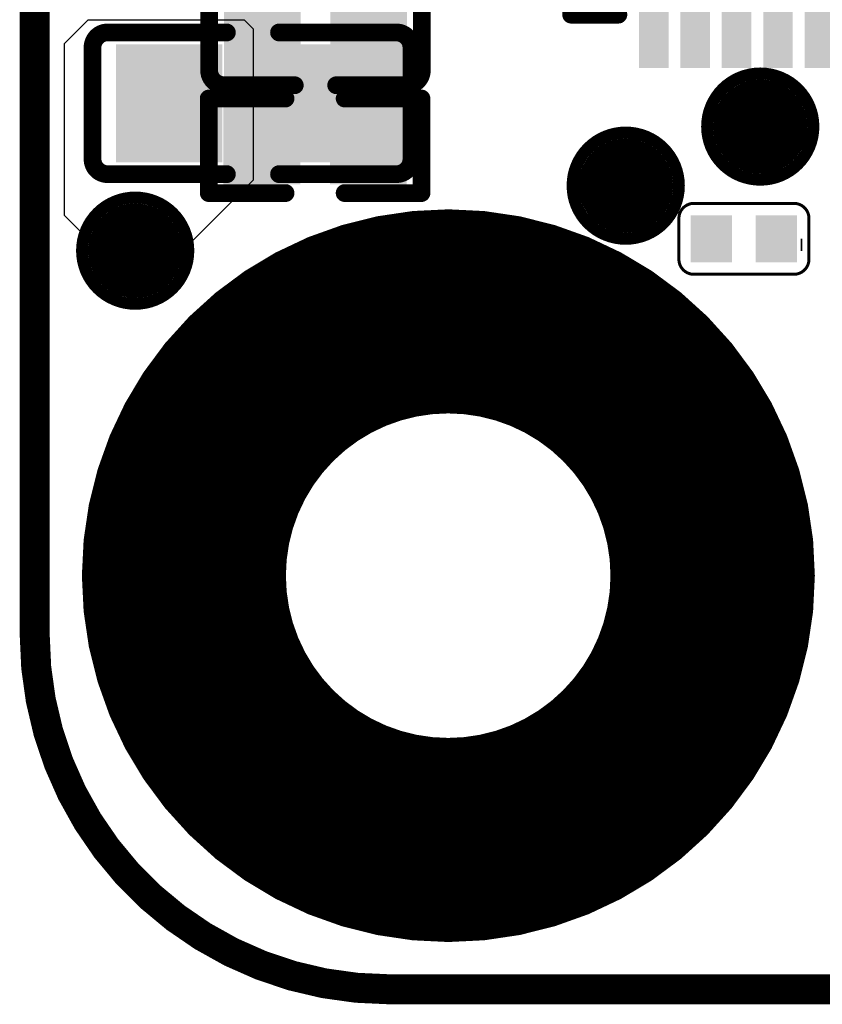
# Model space of a CAD drawing. Header units: millimetres. Extents: x -47 to 199, y -56 to 203.
# Tile 91 of 157: x 53.78 to 60.57, y 162.87 to 171.21. Entities that reach past the tile are written whole.
import ezdxf

# ---------------------------------------------------------------- set-up
doc = ezdxf.new("R2010")
doc.units = ezdxf.units.MM
doc.header["$LTSCALE"] = 1.21
doc.header["$MEASUREMENT"] = 0
doc.layers.get('0').update_dxf_attribs({"linetype": 'CONTINUOUS'})
for name, color, linetype in [('BottomLayer', 5, 'CONTINUOUS'), ('BottomOverlay', 54, 'CONTINUOUS'), ('BottomPaste', 16, 'CONTINUOUS'), ('BottomSolder', 6, 'CONTINUOUS'), ('KeepOutLayer', 6, 'CONTINUOUS'), ('MultiLayer', 9, 'CONTINUOUS'), ('TopLayer', 1, 'CONTINUOUS'), ('TopOverlay', 2, 'CONTINUOUS'), ('TopPaste', 8, 'CONTINUOUS'), ('TopSolder', 216, 'CONTINUOUS')]:
    doc.layers.add(name, color=color, linetype=linetype)

# ---------------------------------------------------------------- blocks, each defined once
blk = doc.blocks.new('R0402_B_43')
at = {"layer": 'BottomLayer'}
for points in [[(-0.02855, -0.01083), (-0.00689, -0.01083), (-0.02855, 0.01083), (-0.00689, 0.01083)], [(0.00689, -0.01083), (0.02855, -0.01083), (0.00689, 0.01083), (0.02855, 0.01083)]]:
    blk.add_solid(points, dxfattribs=at)
at = {"layer": 'BottomOverlay', "const_width": 0.00591}
for points in [[(-0.03543, -0.01575), (-0.03543, 0.01575)], [(-0.00984, 0.01575), (-0.03543, 0.01575)], [(0.03543, 0.01575), (0.00984, 0.01575)], [(0.03543, 0.01575), (0.03543, -0.01575)], [(-0.00984, -0.01575), (-0.03543, -0.01575)], [(0.03543, -0.01575), (0.00984, -0.01575)]]:
    blk.add_lwpolyline(points, dxfattribs=at)
at = {"layer": 'BottomOverlay', "const_width": 0.00296}
for points in [[(-0.03691, 0.01575, 1), (-0.03395, 0.01575, 1)], [(-0.03691, 0.01575, 1), (-0.03395, 0.01575, 1)], [(-0.01132, 0.01575, 1), (-0.00836, 0.01575, 1)], [(0.00836, 0.01575, 1), (0.01132, 0.01575, 1)], [(0.03395, 0.01575, 1), (0.03691, 0.01575, 1)], [(0.03395, 0.01575, 1), (0.03691, 0.01575, 1)], [(-0.03691, -0.01575, 1), (-0.03395, -0.01575, 1)], [(-0.03691, -0.01575, 1), (-0.03395, -0.01575, 1)], [(-0.01132, -0.01575, 1), (-0.00836, -0.01575, 1)], [(0.00836, -0.01575, 1), (0.01132, -0.01575, 1)], [(0.03395, -0.01575, 1), (0.03691, -0.01575, 1)], [(0.03395, -0.01575, 1), (0.03691, -0.01575, 1)]]:
    blk.add_lwpolyline(points, format="xyb", close=True, dxfattribs=at)
at = {"layer": 'BottomPaste'}
for points in [[(-0.02855, -0.01083), (-0.00689, -0.01083), (-0.02855, 0.01083), (-0.00689, 0.01083)], [(0.00689, -0.01083), (0.02855, -0.01083), (0.00689, 0.01083), (0.02855, 0.01083)]]:
    blk.add_solid(points, dxfattribs=at)
at = {"layer": 'BottomSolder'}
for points in [[(-0.03052, -0.0128), (-0.00493, -0.0128), (-0.03052, 0.0128), (-0.00493, 0.0128)], [(0.00493, -0.0128), (0.03052, -0.0128), (0.00493, 0.0128), (0.03052, 0.0128)]]:
    blk.add_solid(points, dxfattribs=at)
blk = doc.blocks.new('C0402_B_46')
at = {"layer": 'BottomLayer'}
for points in [[(-0.02855, -0.01083), (-0.00689, -0.01083), (-0.02855, 0.01083), (-0.00689, 0.01083)], [(0.00689, -0.01083), (0.02855, -0.01083), (0.00689, 0.01083), (0.02855, 0.01083)]]:
    blk.add_solid(points, dxfattribs=at)
at = {"layer": 'BottomOverlay', "const_width": 0.00591}
for points in [[(-0.03543, 0.01076, -0.414214), (-0.03043, 0.01576)], [(0.03043, 0.01576, -0.414214), (0.03543, 0.01076)], [(-0.03043, -0.01575, -0.414214), (-0.03543, -0.01075)], [(0.03543, -0.01075, -0.414214), (0.03043, -0.01575)]]:
    blk.add_lwpolyline(points, format="xyb", dxfattribs=at)
for points in [[(-0.0069, 0.01576), (-0.03043, 0.01576)], [(0.03043, 0.01576), (0.0069, 0.01576)], [(-0.03543, 0.01076), (-0.03543, -0.01075)], [(0.03543, 0.01076), (0.03543, -0.01075)], [(-0.0069, -0.01575), (-0.03043, -0.01575)], [(0.03043, -0.01575), (0.0069, -0.01575)]]:
    blk.add_lwpolyline(points, dxfattribs=at)
at = {"layer": 'BottomOverlay', "const_width": 0.00296}
for points in [[(-0.03191, 0.01576, 1), (-0.02895, 0.01576, 1)], [(-0.03191, 0.01576, 1), (-0.02895, 0.01576, 1)], [(-0.00838, 0.01576, 1), (-0.00542, 0.01576, 1)], [(0.00542, 0.01576, 1), (0.00838, 0.01576, 1)], [(0.02895, 0.01576, 1), (0.03191, 0.01576, 1)], [(0.02895, 0.01576, 1), (0.03191, 0.01576, 1)], [(-0.03691, 0.01076, 1), (-0.03395, 0.01076, 1)], [(-0.03691, 0.01076, 1), (-0.03395, 0.01076, 1)], [(0.03395, 0.01076, 1), (0.03691, 0.01076, 1)], [(0.03395, 0.01076, 1), (0.03691, 0.01076, 1)], [(-0.03691, -0.01075, 1), (-0.03395, -0.01075, 1)], [(-0.03691, -0.01075, 1), (-0.03395, -0.01075, 1)], [(0.03395, -0.01075, 1), (0.03691, -0.01075, 1)], [(0.03395, -0.01075, 1), (0.03691, -0.01075, 1)], [(-0.03191, -0.01575, 1), (-0.02895, -0.01575, 1)], [(-0.03191, -0.01575, 1), (-0.02895, -0.01575, 1)], [(-0.00838, -0.01575, 1), (-0.00542, -0.01575, 1)], [(0.00542, -0.01575, 1), (0.00838, -0.01575, 1)], [(0.02895, -0.01575, 1), (0.03191, -0.01575, 1)], [(0.02895, -0.01575, 1), (0.03191, -0.01575, 1)]]:
    blk.add_lwpolyline(points, format="xyb", close=True, dxfattribs=at)
at = {"layer": 'BottomPaste'}
for points in [[(-0.02855, -0.01083), (-0.00689, -0.01083), (-0.02855, 0.01083), (-0.00689, 0.01083)], [(0.00689, -0.01083), (0.02855, -0.01083), (0.00689, 0.01083), (0.02855, 0.01083)]]:
    blk.add_solid(points, dxfattribs=at)
at = {"layer": 'BottomSolder'}
for points in [[(-0.03052, -0.0128), (-0.00493, -0.0128), (-0.03052, 0.0128), (-0.00493, 0.0128)], [(0.00493, -0.0128), (0.03052, -0.0128), (0.00493, 0.0128), (0.03052, 0.0128)]]:
    blk.add_solid(points, dxfattribs=at)
blk = doc.blocks.new('TEST_61')
at = {"layer": 'TopLayer', "const_width": 0.01378}
blk.add_lwpolyline([(-0.00689, 0, 1), (0.00689, 0, 1)], format="xyb", close=True, dxfattribs=at)
at = {"layer": 'TopOverlay'}
for points, const_width in [([(0.01772, 0, 1), (-0.01772, 0, 1)], 0.00394), ([(-0.0187, 0, 1), (-0.01673, 0, 1)], 0.00197), ([(0.01673, 0, 1), (0.0187, 0, 1)], 0.00197)]:
    blk.add_lwpolyline(points, format="xyb", close=True, dxfattribs=dict(at, const_width=const_width))
at = {"layer": 'TopPaste', "const_width": 0.01378}
blk.add_lwpolyline([(-0.00689, 0, 1), (0.00689, 0, 1)], format="xyb", close=True, dxfattribs=at)
at = {"layer": 'TopSolder', "const_width": 0.01575}
blk.add_lwpolyline([(-0.00787, 0, 1), (0.00787, 0, 1)], format="xyb", close=True, dxfattribs=at)
blk = doc.blocks.new('TEST_65')
at = {"layer": 'TopLayer', "const_width": 0.01378}
blk.add_lwpolyline([(-0.00689, 0, 1), (0.00689, 0, 1)], format="xyb", close=True, dxfattribs=at)
at = {"layer": 'TopOverlay'}
for points, const_width in [([(0.01772, 0, 1), (-0.01772, 0, 1)], 0.00394), ([(-0.0187, 0, 1), (-0.01673, 0, 1)], 0.00197), ([(0.01673, 0, 1), (0.0187, 0, 1)], 0.00197)]:
    blk.add_lwpolyline(points, format="xyb", close=True, dxfattribs=dict(at, const_width=const_width))
at = {"layer": 'TopPaste', "const_width": 0.01378}
blk.add_lwpolyline([(-0.00689, 0, 1), (0.00689, 0, 1)], format="xyb", close=True, dxfattribs=at)
at = {"layer": 'TopSolder', "const_width": 0.01575}
blk.add_lwpolyline([(-0.00787, 0, 1), (0.00787, 0, 1)], format="xyb", close=True, dxfattribs=at)
blk = doc.blocks.new('TEST_B_66')
at = {"layer": 'BottomLayer', "const_width": 0.01378}
blk.add_lwpolyline([(-0.00689, 0, 1), (0.00689, 0, 1)], format="xyb", close=True, dxfattribs=at)
at = {"layer": 'BottomOverlay'}
for points, const_width in [([(0.01772, 0, 1), (-0.01772, 0, 1)], 0.00394), ([(-0.0187, 0, 1), (-0.01673, 0, 1)], 0.00197), ([(0.01673, 0, 1), (0.0187, 0, 1)], 0.00197)]:
    blk.add_lwpolyline(points, format="xyb", close=True, dxfattribs=dict(at, const_width=const_width))
at = {"layer": 'BottomPaste', "const_width": 0.01378}
blk.add_lwpolyline([(-0.00689, 0, 1), (0.00689, 0, 1)], format="xyb", close=True, dxfattribs=at)
at = {"layer": 'BottomSolder', "const_width": 0.01575}
blk.add_lwpolyline([(-0.00787, 0, 1), (0.00787, 0, 1)], format="xyb", close=True, dxfattribs=at)
blk = doc.blocks.new('QFN68_7R00X7R00X0R80_T_90')
at = {"layer": 'TopLayer'}
for points in [[(-0.10728, 0.12205), (-0.10728, 0.15354), (-0.11319, 0.12205), (-0.11319, 0.15354)], [(-0.0935, 0.12205), (-0.0935, 0.15354), (-0.09941, 0.12205), (-0.09941, 0.15354)], [(-0.07972, 0.12205), (-0.07972, 0.15354), (-0.08563, 0.12205), (-0.08563, 0.15354)], [(-0.06594, 0.12205), (-0.06594, 0.15354), (-0.07185, 0.12205), (-0.07185, 0.15354)], [(-0.05217, 0.12205), (-0.05217, 0.15354), (-0.05807, 0.12205), (-0.05807, 0.15354)], [(-0.03839, 0.12205), (-0.03839, 0.15354), (-0.04429, 0.12205), (-0.04429, 0.15354)], [(-0.02461, 0.12205), (-0.02461, 0.15354), (-0.03051, 0.12205), (-0.03051, 0.15354)], [(-0.01083, 0.12205), (-0.01083, 0.15354), (-0.01673, 0.12205), (-0.01673, 0.15354)], [(0.00295, 0.12205), (0.00295, 0.15354), (-0.00295, 0.12205), (-0.00295, 0.15354)], [(0.01673, 0.12205), (0.01673, 0.15354), (0.01083, 0.12205), (0.01083, 0.15354)], [(0.03051, 0.12205), (0.03051, 0.15354), (0.02461, 0.12205), (0.02461, 0.15354)], [(0.04429, 0.12205), (0.04429, 0.15354), (0.03839, 0.12205), (0.03839, 0.15354)], [(0.05807, 0.12205), (0.05807, 0.15354), (0.05217, 0.12205), (0.05217, 0.15354)], [(0.07185, 0.12205), (0.07185, 0.15354), (0.06594, 0.12205), (0.06594, 0.15354)], [(0.08563, 0.12205), (0.08563, 0.15354), (0.07972, 0.12205), (0.07972, 0.15354)], [(0.09941, 0.12205), (0.09941, 0.15354), (0.0935, 0.12205), (0.0935, 0.15354)], [(0.11319, 0.12205), (0.11319, 0.15354), (0.10728, 0.12205), (0.10728, 0.15354)], [(-0.15354, 0.10728), (-0.12205, 0.10728), (-0.15354, 0.11319), (-0.12205, 0.11319)], [(0.12205, 0.10728), (0.15354, 0.10728), (0.12205, 0.11319), (0.15354, 0.11319)], [(-0.10236, -0.10236), (0.10236, -0.10236), (-0.10236, 0.10236), (0.10236, 0.10236)], [(-0.15354, 0.0935), (-0.12205, 0.0935), (-0.15354, 0.09941), (-0.12205, 0.09941)], [(0.12205, 0.0935), (0.15354, 0.0935), (0.12205, 0.09941), (0.15354, 0.09941)], [(-0.15354, 0.07972), (-0.12205, 0.07972), (-0.15354, 0.08563), (-0.12205, 0.08563)], [(0.12205, 0.07972), (0.15354, 0.07972), (0.12205, 0.08563), (0.15354, 0.08563)], [(-0.15354, 0.06594), (-0.12205, 0.06594), (-0.15354, 0.07185), (-0.12205, 0.07185)], [(0.12205, 0.06594), (0.15354, 0.06594), (0.12205, 0.07185), (0.15354, 0.07185)], [(-0.15354, 0.05217), (-0.12205, 0.05217), (-0.15354, 0.05807), (-0.12205, 0.05807)], [(0.12205, 0.05217), (0.15354, 0.05217), (0.12205, 0.05807), (0.15354, 0.05807)], [(-0.15354, 0.03839), (-0.12205, 0.03839), (-0.15354, 0.04429), (-0.12205, 0.04429)], [(0.12205, 0.03839), (0.15354, 0.03839), (0.12205, 0.04429), (0.15354, 0.04429)], [(-0.15354, 0.02461), (-0.12205, 0.02461), (-0.15354, 0.03051), (-0.12205, 0.03051)], [(0.12205, 0.02461), (0.15354, 0.02461), (0.12205, 0.03051), (0.15354, 0.03051)], [(-0.15354, 0.01083), (-0.12205, 0.01083), (-0.15354, 0.01673), (-0.12205, 0.01673)], [(0.12205, 0.01083), (0.15354, 0.01083), (0.12205, 0.01673), (0.15354, 0.01673)], [(-0.15354, -0.00295), (-0.12205, -0.00295), (-0.15354, 0.00295), (-0.12205, 0.00295)], [(0.12205, -0.00295), (0.15354, -0.00295), (0.12205, 0.00295), (0.15354, 0.00295)], [(-0.15354, -0.01673), (-0.12205, -0.01673), (-0.15354, -0.01083), (-0.12205, -0.01083)], [(0.12205, -0.01673), (0.15354, -0.01673), (0.12205, -0.01083), (0.15354, -0.01083)], [(-0.15354, -0.03051), (-0.12205, -0.03051), (-0.15354, -0.02461), (-0.12205, -0.02461)], [(0.12205, -0.03051), (0.15354, -0.03051), (0.12205, -0.02461), (0.15354, -0.02461)], [(-0.15354, -0.04429), (-0.12205, -0.04429), (-0.15354, -0.03839), (-0.12205, -0.03839)], [(0.12205, -0.04429), (0.15354, -0.04429), (0.12205, -0.03839), (0.15354, -0.03839)], [(-0.15354, -0.05807), (-0.12205, -0.05807), (-0.15354, -0.05217), (-0.12205, -0.05217)], [(0.12205, -0.05807), (0.15354, -0.05807), (0.12205, -0.05217), (0.15354, -0.05217)], [(-0.15354, -0.07185), (-0.12205, -0.07185), (-0.15354, -0.06594), (-0.12205, -0.06594)], [(0.12205, -0.07185), (0.15354, -0.07185), (0.12205, -0.06594), (0.15354, -0.06594)], [(-0.15354, -0.08563), (-0.12205, -0.08563), (-0.15354, -0.07972), (-0.12205, -0.07972)], [(0.12205, -0.08563), (0.15354, -0.08563), (0.12205, -0.07972), (0.15354, -0.07972)], [(-0.15354, -0.09941), (-0.12205, -0.09941), (-0.15354, -0.0935), (-0.12205, -0.0935)], [(0.12205, -0.09941), (0.15354, -0.09941), (0.12205, -0.0935), (0.15354, -0.0935)], [(-0.15354, -0.11319), (-0.12205, -0.11319), (-0.15354, -0.10728), (-0.12205, -0.10728)], [(0.12205, -0.11319), (0.15354, -0.11319), (0.12205, -0.10728), (0.15354, -0.10728)], [(-0.10728, -0.15354), (-0.10728, -0.12205), (-0.11319, -0.15354), (-0.11319, -0.12205)], [(-0.0935, -0.15354), (-0.0935, -0.12205), (-0.09941, -0.15354), (-0.09941, -0.12205)], [(-0.07972, -0.15354), (-0.07972, -0.12205), (-0.08563, -0.15354), (-0.08563, -0.12205)], [(-0.06594, -0.15354), (-0.06594, -0.12205), (-0.07185, -0.15354), (-0.07185, -0.12205)], [(-0.05217, -0.15354), (-0.05217, -0.12205), (-0.05807, -0.15354), (-0.05807, -0.12205)], [(-0.03839, -0.15354), (-0.03839, -0.12205), (-0.04429, -0.15354), (-0.04429, -0.12205)], [(-0.02461, -0.15354), (-0.02461, -0.12205), (-0.03051, -0.15354), (-0.03051, -0.12205)], [(-0.01083, -0.15354), (-0.01083, -0.12205), (-0.01673, -0.15354), (-0.01673, -0.12205)], [(0.00295, -0.15354), (0.00295, -0.12205), (-0.00295, -0.15354), (-0.00295, -0.12205)], [(0.01673, -0.15354), (0.01673, -0.12205), (0.01083, -0.15354), (0.01083, -0.12205)], [(0.03051, -0.15354), (0.03051, -0.12205), (0.02461, -0.15354), (0.02461, -0.12205)], [(0.04429, -0.15354), (0.04429, -0.12205), (0.03839, -0.15354), (0.03839, -0.12205)], [(0.05807, -0.15354), (0.05807, -0.12205), (0.05217, -0.15354), (0.05217, -0.12205)], [(0.07185, -0.15354), (0.07185, -0.12205), (0.06594, -0.15354), (0.06594, -0.12205)], [(0.08563, -0.15354), (0.08563, -0.12205), (0.07972, -0.15354), (0.07972, -0.12205)], [(0.09941, -0.15354), (0.09941, -0.12205), (0.0935, -0.15354), (0.0935, -0.12205)], [(0.11319, -0.15354), (0.11319, -0.12205), (0.10728, -0.15354), (0.10728, -0.12205)]]:
    blk.add_solid(points, dxfattribs=at)
at = {"layer": 'TopOverlay'}
for points, const_width in [([(-0.13583, 0.1437, 1), (-0.14764, 0.1437, 1)], 0.00591), ([(-0.14911, 0.1437, 1), (-0.14616, 0.1437, 1)], 0.00295), ([(-0.1373, 0.1437, 1), (-0.13435, 0.1437, 1)], 0.00295), ([(-0.12431, 0.1378, 1), (-0.12136, 0.1378, 1)], 0.00295), ([(0.12057, 0.1378, 1), (0.12352, 0.1378, 1)], 0.00295), ([(0.13632, 0.1378, 1), (0.13927, 0.1378, 1)], 0.00295), ([(0.13632, 0.1378, 1), (0.13927, 0.1378, 1)], 0.00295), ([(-0.17943, 0.12638, 1), (-0.17648, 0.12638, 1)], 0.00295), ([(-0.17943, 0.12638, 1), (-0.17648, 0.12638, 1)], 0.00295), ([(-0.13927, 0.12283, 1), (-0.13632, 0.12283, 1)], 0.00295), ([(0.13632, 0.12205, 1), (0.13927, 0.12205, 1)], 0.00295), ([(-0.17785, 0.12165, 1), (-0.1749, 0.12165, 1)], 0.00295), ([(-0.17785, 0.12165, 1), (-0.1749, 0.12165, 1)], 0.00295), ([(-0.17628, 0.12165, 1), (-0.17333, 0.12165, 1)], 0.00295), ([(-0.17628, 0.12165, 1), (-0.17333, 0.12165, 1)], 0.00295), ([(-0.1747, 0.1189, 1), (-0.17175, 0.1189, 1)], 0.00295), ([(-0.1747, 0.1189, 1), (-0.17175, 0.1189, 1)], 0.00295), ([(-0.17313, 0.1189, 1), (-0.17018, 0.1189, 1)], 0.00295), ([(-0.17313, 0.1189, 1), (-0.17018, 0.1189, 1)], 0.00295), ([(-0.16919, 0.11614, 1), (-0.16624, 0.11614, 1)], 0.00295), ([(-0.16919, 0.11614, 1), (-0.16624, 0.11614, 1)], 0.00295), ([(-0.17943, 0.11496, 1), (-0.17648, 0.11496, 1)], 0.00295), ([(-0.17943, 0.11496, 1), (-0.17648, 0.11496, 1)], 0.00295), ([(-0.17313, 0.11496, 1), (-0.17018, 0.11496, 1)], 0.00295), ([(-0.17313, 0.11496, 1), (-0.17018, 0.11496, 1)], 0.00295), ([(-0.17943, 0.11063, 1), (-0.17648, 0.11063, 1)], 0.00295), ([(-0.17943, 0.11063, 1), (-0.17648, 0.11063, 1)], 0.00295), ([(-0.17785, 0.11063, 1), (-0.1749, 0.11063, 1)], 0.00295), ([(-0.17785, 0.11063, 1), (-0.1749, 0.11063, 1)], 0.00295), ([(-0.17628, 0.11181, 1), (-0.17333, 0.11181, 1)], 0.00295), ([(-0.17628, 0.11181, 1), (-0.17333, 0.11181, 1)], 0.00295), ([(-0.1747, 0.11181, 1), (-0.17175, 0.11181, 1)], 0.00295), ([(-0.1747, 0.11181, 1), (-0.17175, 0.11181, 1)], 0.00295), ([(-0.17943, 0.10591, 1), (-0.17648, 0.10591, 1)], 0.00295), ([(-0.17943, 0.10591, 1), (-0.17648, 0.10591, 1)], 0.00295), ([(-0.13927, -0.12205, 1), (-0.13632, -0.12205, 1)], 0.00295), ([(0.13632, -0.12205, 1), (0.13927, -0.12205, 1)], 0.00295), ([(-0.13927, -0.1378, 1), (-0.13632, -0.1378, 1)], 0.00295), ([(-0.13927, -0.1378, 1), (-0.13632, -0.1378, 1)], 0.00295), ([(-0.12352, -0.1378, 1), (-0.12057, -0.1378, 1)], 0.00295), ([(0.12057, -0.1378, 1), (0.12352, -0.1378, 1)], 0.00295), ([(0.13632, -0.1378, 1), (0.13927, -0.1378, 1)], 0.00295), ([(0.13632, -0.1378, 1), (0.13927, -0.1378, 1)], 0.00295)]:
    blk.add_lwpolyline(points, format="xyb", close=True, dxfattribs=dict(at, const_width=const_width))
at = {"layer": 'TopOverlay', "const_width": 0.00591}
for points in [[(-0.1378, 0.12283), (-0.12283, 0.1378)], [(0.12205, 0.1378), (0.1378, 0.1378)], [(0.1378, 0.12205), (0.1378, 0.1378)], [(-0.17795, 0.12638), (-0.16772, 0.11614)], [(-0.17795, 0.11063), (-0.17795, 0.12638)], [(-0.17638, 0.11063), (-0.17638, 0.12165)], [(-0.17638, 0.12165), (-0.1748, 0.12165)], [(-0.1748, 0.11181), (-0.1748, 0.12165)], [(-0.17323, 0.11181), (-0.17323, 0.1189)], [(-0.17323, 0.1189), (-0.17165, 0.1189)], [(-0.17165, 0.11496), (-0.17165, 0.1189)], [(-0.17795, 0.10591), (-0.16772, 0.11614)], [(-0.17795, 0.10591), (-0.17795, 0.11496)], [(-0.17795, 0.11496), (-0.17165, 0.11496)], [(-0.17795, 0.11063), (-0.17638, 0.11063)], [(-0.1748, 0.11181), (-0.17323, 0.11181)], [(-0.1378, -0.1378), (-0.1378, -0.12205)], [(0.1378, -0.1378), (0.1378, -0.12205)], [(-0.1378, -0.1378), (-0.12205, -0.1378)], [(0.12205, -0.1378), (0.1378, -0.1378)]]:
    blk.add_lwpolyline(points, dxfattribs=at)
at = {"layer": 'TopPaste'}
for points in [[(-0.10728, 0.12205), (-0.10728, 0.15354), (-0.11319, 0.12205), (-0.11319, 0.15354)], [(-0.0935, 0.12205), (-0.0935, 0.15354), (-0.09941, 0.12205), (-0.09941, 0.15354)], [(-0.07972, 0.12205), (-0.07972, 0.15354), (-0.08563, 0.12205), (-0.08563, 0.15354)], [(-0.06594, 0.12205), (-0.06594, 0.15354), (-0.07185, 0.12205), (-0.07185, 0.15354)], [(-0.05217, 0.12205), (-0.05217, 0.15354), (-0.05807, 0.12205), (-0.05807, 0.15354)], [(-0.03839, 0.12205), (-0.03839, 0.15354), (-0.04429, 0.12205), (-0.04429, 0.15354)], [(-0.02461, 0.12205), (-0.02461, 0.15354), (-0.03051, 0.12205), (-0.03051, 0.15354)], [(-0.01083, 0.12205), (-0.01083, 0.15354), (-0.01673, 0.12205), (-0.01673, 0.15354)], [(0.00295, 0.12205), (0.00295, 0.15354), (-0.00295, 0.12205), (-0.00295, 0.15354)], [(0.01673, 0.12205), (0.01673, 0.15354), (0.01083, 0.12205), (0.01083, 0.15354)], [(0.03051, 0.12205), (0.03051, 0.15354), (0.02461, 0.12205), (0.02461, 0.15354)], [(0.04429, 0.12205), (0.04429, 0.15354), (0.03839, 0.12205), (0.03839, 0.15354)], [(0.05807, 0.12205), (0.05807, 0.15354), (0.05217, 0.12205), (0.05217, 0.15354)], [(0.07185, 0.12205), (0.07185, 0.15354), (0.06594, 0.12205), (0.06594, 0.15354)], [(0.08563, 0.12205), (0.08563, 0.15354), (0.07972, 0.12205), (0.07972, 0.15354)], [(0.09941, 0.12205), (0.09941, 0.15354), (0.0935, 0.12205), (0.0935, 0.15354)], [(0.11319, 0.12205), (0.11319, 0.15354), (0.10728, 0.12205), (0.10728, 0.15354)], [(-0.15354, 0.10728), (-0.12205, 0.10728), (-0.15354, 0.11319), (-0.12205, 0.11319)], [(0.12205, 0.10728), (0.15354, 0.10728), (0.12205, 0.11319), (0.15354, 0.11319)], [(-0.10236, -0.10236), (0.10236, -0.10236), (-0.10236, 0.10236), (0.10236, 0.10236)], [(-0.15354, 0.0935), (-0.12205, 0.0935), (-0.15354, 0.09941), (-0.12205, 0.09941)], [(0.12205, 0.0935), (0.15354, 0.0935), (0.12205, 0.09941), (0.15354, 0.09941)], [(-0.15354, 0.07972), (-0.12205, 0.07972), (-0.15354, 0.08563), (-0.12205, 0.08563)], [(0.12205, 0.07972), (0.15354, 0.07972), (0.12205, 0.08563), (0.15354, 0.08563)], [(-0.15354, 0.06594), (-0.12205, 0.06594), (-0.15354, 0.07185), (-0.12205, 0.07185)], [(0.12205, 0.06594), (0.15354, 0.06594), (0.12205, 0.07185), (0.15354, 0.07185)], [(-0.15354, 0.05217), (-0.12205, 0.05217), (-0.15354, 0.05807), (-0.12205, 0.05807)], [(0.12205, 0.05217), (0.15354, 0.05217), (0.12205, 0.05807), (0.15354, 0.05807)], [(-0.15354, 0.03839), (-0.12205, 0.03839), (-0.15354, 0.04429), (-0.12205, 0.04429)], [(0.12205, 0.03839), (0.15354, 0.03839), (0.12205, 0.04429), (0.15354, 0.04429)], [(-0.15354, 0.02461), (-0.12205, 0.02461), (-0.15354, 0.03051), (-0.12205, 0.03051)], [(0.12205, 0.02461), (0.15354, 0.02461), (0.12205, 0.03051), (0.15354, 0.03051)], [(-0.15354, 0.01083), (-0.12205, 0.01083), (-0.15354, 0.01673), (-0.12205, 0.01673)], [(0.12205, 0.01083), (0.15354, 0.01083), (0.12205, 0.01673), (0.15354, 0.01673)], [(-0.15354, -0.00295), (-0.12205, -0.00295), (-0.15354, 0.00295), (-0.12205, 0.00295)], [(0.12205, -0.00295), (0.15354, -0.00295), (0.12205, 0.00295), (0.15354, 0.00295)], [(-0.15354, -0.01673), (-0.12205, -0.01673), (-0.15354, -0.01083), (-0.12205, -0.01083)], [(0.12205, -0.01673), (0.15354, -0.01673), (0.12205, -0.01083), (0.15354, -0.01083)], [(-0.15354, -0.03051), (-0.12205, -0.03051), (-0.15354, -0.02461), (-0.12205, -0.02461)], [(0.12205, -0.03051), (0.15354, -0.03051), (0.12205, -0.02461), (0.15354, -0.02461)], [(-0.15354, -0.04429), (-0.12205, -0.04429), (-0.15354, -0.03839), (-0.12205, -0.03839)], [(0.12205, -0.04429), (0.15354, -0.04429), (0.12205, -0.03839), (0.15354, -0.03839)], [(-0.15354, -0.05807), (-0.12205, -0.05807), (-0.15354, -0.05217), (-0.12205, -0.05217)], [(0.12205, -0.05807), (0.15354, -0.05807), (0.12205, -0.05217), (0.15354, -0.05217)], [(-0.15354, -0.07185), (-0.12205, -0.07185), (-0.15354, -0.06594), (-0.12205, -0.06594)], [(0.12205, -0.07185), (0.15354, -0.07185), (0.12205, -0.06594), (0.15354, -0.06594)], [(-0.15354, -0.08563), (-0.12205, -0.08563), (-0.15354, -0.07972), (-0.12205, -0.07972)], [(0.12205, -0.08563), (0.15354, -0.08563), (0.12205, -0.07972), (0.15354, -0.07972)], [(-0.15354, -0.09941), (-0.12205, -0.09941), (-0.15354, -0.0935), (-0.12205, -0.0935)], [(0.12205, -0.09941), (0.15354, -0.09941), (0.12205, -0.0935), (0.15354, -0.0935)], [(-0.15354, -0.11319), (-0.12205, -0.11319), (-0.15354, -0.10728), (-0.12205, -0.10728)], [(0.12205, -0.11319), (0.15354, -0.11319), (0.12205, -0.10728), (0.15354, -0.10728)], [(-0.10728, -0.15354), (-0.10728, -0.12205), (-0.11319, -0.15354), (-0.11319, -0.12205)], [(-0.0935, -0.15354), (-0.0935, -0.12205), (-0.09941, -0.15354), (-0.09941, -0.12205)], [(-0.07972, -0.15354), (-0.07972, -0.12205), (-0.08563, -0.15354), (-0.08563, -0.12205)], [(-0.06594, -0.15354), (-0.06594, -0.12205), (-0.07185, -0.15354), (-0.07185, -0.12205)], [(-0.05217, -0.15354), (-0.05217, -0.12205), (-0.05807, -0.15354), (-0.05807, -0.12205)], [(-0.03839, -0.15354), (-0.03839, -0.12205), (-0.04429, -0.15354), (-0.04429, -0.12205)], [(-0.02461, -0.15354), (-0.02461, -0.12205), (-0.03051, -0.15354), (-0.03051, -0.12205)], [(-0.01083, -0.15354), (-0.01083, -0.12205), (-0.01673, -0.15354), (-0.01673, -0.12205)], [(0.00295, -0.15354), (0.00295, -0.12205), (-0.00295, -0.15354), (-0.00295, -0.12205)], [(0.01673, -0.15354), (0.01673, -0.12205), (0.01083, -0.15354), (0.01083, -0.12205)], [(0.03051, -0.15354), (0.03051, -0.12205), (0.02461, -0.15354), (0.02461, -0.12205)], [(0.04429, -0.15354), (0.04429, -0.12205), (0.03839, -0.15354), (0.03839, -0.12205)], [(0.05807, -0.15354), (0.05807, -0.12205), (0.05217, -0.15354), (0.05217, -0.12205)], [(0.07185, -0.15354), (0.07185, -0.12205), (0.06594, -0.15354), (0.06594, -0.12205)], [(0.08563, -0.15354), (0.08563, -0.12205), (0.07972, -0.15354), (0.07972, -0.12205)], [(0.09941, -0.15354), (0.09941, -0.12205), (0.0935, -0.15354), (0.0935, -0.12205)], [(0.11319, -0.15354), (0.11319, -0.12205), (0.10728, -0.15354), (0.10728, -0.12205)]]:
    blk.add_solid(points, dxfattribs=at)
at = {"layer": 'TopSolder'}
for points in [[(-0.10532, 0.12008), (-0.10532, 0.15551), (-0.11516, 0.12008), (-0.11516, 0.15551)], [(-0.09154, 0.12008), (-0.09154, 0.15551), (-0.10138, 0.12008), (-0.10138, 0.15551)], [(-0.07776, 0.12008), (-0.07776, 0.15551), (-0.0876, 0.12008), (-0.0876, 0.15551)], [(-0.06398, 0.12008), (-0.06398, 0.15551), (-0.07382, 0.12008), (-0.07382, 0.15551)], [(-0.0502, 0.12008), (-0.0502, 0.15551), (-0.06004, 0.12008), (-0.06004, 0.15551)], [(-0.03642, 0.12008), (-0.03642, 0.15551), (-0.04626, 0.12008), (-0.04626, 0.15551)], [(-0.02264, 0.12008), (-0.02264, 0.15551), (-0.03248, 0.12008), (-0.03248, 0.15551)], [(-0.00886, 0.12008), (-0.00886, 0.15551), (-0.0187, 0.12008), (-0.0187, 0.15551)], [(0.00492, 0.12008), (0.00492, 0.15551), (-0.00492, 0.12008), (-0.00492, 0.15551)], [(0.0187, 0.12008), (0.0187, 0.15551), (0.00886, 0.12008), (0.00886, 0.15551)], [(0.03248, 0.12008), (0.03248, 0.15551), (0.02264, 0.12008), (0.02264, 0.15551)], [(0.04626, 0.12008), (0.04626, 0.15551), (0.03642, 0.12008), (0.03642, 0.15551)], [(0.06004, 0.12008), (0.06004, 0.15551), (0.0502, 0.12008), (0.0502, 0.15551)], [(0.07382, 0.12008), (0.07382, 0.15551), (0.06398, 0.12008), (0.06398, 0.15551)], [(0.0876, 0.12008), (0.0876, 0.15551), (0.07776, 0.12008), (0.07776, 0.15551)], [(0.10138, 0.12008), (0.10138, 0.15551), (0.09154, 0.12008), (0.09154, 0.15551)], [(0.11516, 0.12008), (0.11516, 0.15551), (0.10532, 0.12008), (0.10532, 0.15551)], [(-0.15551, 0.10532), (-0.12008, 0.10532), (-0.15551, 0.11516), (-0.12008, 0.11516)], [(0.12008, 0.10532), (0.15551, 0.10532), (0.12008, 0.11516), (0.15551, 0.11516)], [(-0.10433, -0.10433), (0.10433, -0.10433), (-0.10433, 0.10433), (0.10433, 0.10433)], [(-0.15551, 0.09154), (-0.12008, 0.09154), (-0.15551, 0.10138), (-0.12008, 0.10138)], [(0.12008, 0.09154), (0.15551, 0.09154), (0.12008, 0.10138), (0.15551, 0.10138)], [(-0.15551, 0.07776), (-0.12008, 0.07776), (-0.15551, 0.0876), (-0.12008, 0.0876)], [(0.12008, 0.07776), (0.15551, 0.07776), (0.12008, 0.0876), (0.15551, 0.0876)], [(-0.15551, 0.06398), (-0.12008, 0.06398), (-0.15551, 0.07382), (-0.12008, 0.07382)], [(0.12008, 0.06398), (0.15551, 0.06398), (0.12008, 0.07382), (0.15551, 0.07382)], [(-0.15551, 0.0502), (-0.12008, 0.0502), (-0.15551, 0.06004), (-0.12008, 0.06004)], [(0.12008, 0.0502), (0.15551, 0.0502), (0.12008, 0.06004), (0.15551, 0.06004)], [(-0.15551, 0.03642), (-0.12008, 0.03642), (-0.15551, 0.04626), (-0.12008, 0.04626)], [(0.12008, 0.03642), (0.15551, 0.03642), (0.12008, 0.04626), (0.15551, 0.04626)], [(-0.15551, 0.02264), (-0.12008, 0.02264), (-0.15551, 0.03248), (-0.12008, 0.03248)], [(0.12008, 0.02264), (0.15551, 0.02264), (0.12008, 0.03248), (0.15551, 0.03248)], [(-0.15551, 0.00886), (-0.12008, 0.00886), (-0.15551, 0.0187), (-0.12008, 0.0187)], [(0.12008, 0.00886), (0.15551, 0.00886), (0.12008, 0.0187), (0.15551, 0.0187)], [(-0.15551, -0.00492), (-0.12008, -0.00492), (-0.15551, 0.00492), (-0.12008, 0.00492)], [(0.12008, -0.00492), (0.15551, -0.00492), (0.12008, 0.00492), (0.15551, 0.00492)], [(-0.15551, -0.0187), (-0.12008, -0.0187), (-0.15551, -0.00886), (-0.12008, -0.00886)], [(0.12008, -0.0187), (0.15551, -0.0187), (0.12008, -0.00886), (0.15551, -0.00886)], [(-0.15551, -0.03248), (-0.12008, -0.03248), (-0.15551, -0.02264), (-0.12008, -0.02264)], [(0.12008, -0.03248), (0.15551, -0.03248), (0.12008, -0.02264), (0.15551, -0.02264)], [(-0.15551, -0.04626), (-0.12008, -0.04626), (-0.15551, -0.03642), (-0.12008, -0.03642)], [(0.12008, -0.04626), (0.15551, -0.04626), (0.12008, -0.03642), (0.15551, -0.03642)], [(-0.15551, -0.06004), (-0.12008, -0.06004), (-0.15551, -0.0502), (-0.12008, -0.0502)], [(0.12008, -0.06004), (0.15551, -0.06004), (0.12008, -0.0502), (0.15551, -0.0502)], [(-0.15551, -0.07382), (-0.12008, -0.07382), (-0.15551, -0.06398), (-0.12008, -0.06398)], [(0.12008, -0.07382), (0.15551, -0.07382), (0.12008, -0.06398), (0.15551, -0.06398)], [(-0.15551, -0.0876), (-0.12008, -0.0876), (-0.15551, -0.07776), (-0.12008, -0.07776)], [(0.12008, -0.0876), (0.15551, -0.0876), (0.12008, -0.07776), (0.15551, -0.07776)], [(-0.15551, -0.10138), (-0.12008, -0.10138), (-0.15551, -0.09154), (-0.12008, -0.09154)], [(0.12008, -0.10138), (0.15551, -0.10138), (0.12008, -0.09154), (0.15551, -0.09154)], [(-0.15551, -0.11516), (-0.12008, -0.11516), (-0.15551, -0.10532), (-0.12008, -0.10532)], [(0.12008, -0.11516), (0.15551, -0.11516), (0.12008, -0.10532), (0.15551, -0.10532)], [(-0.10532, -0.15551), (-0.10532, -0.12008), (-0.11516, -0.15551), (-0.11516, -0.12008)], [(-0.09154, -0.15551), (-0.09154, -0.12008), (-0.10138, -0.15551), (-0.10138, -0.12008)], [(-0.07776, -0.15551), (-0.07776, -0.12008), (-0.0876, -0.15551), (-0.0876, -0.12008)], [(-0.06398, -0.15551), (-0.06398, -0.12008), (-0.07382, -0.15551), (-0.07382, -0.12008)], [(-0.0502, -0.15551), (-0.0502, -0.12008), (-0.06004, -0.15551), (-0.06004, -0.12008)], [(-0.03642, -0.15551), (-0.03642, -0.12008), (-0.04626, -0.15551), (-0.04626, -0.12008)], [(-0.02264, -0.15551), (-0.02264, -0.12008), (-0.03248, -0.15551), (-0.03248, -0.12008)], [(-0.00886, -0.15551), (-0.00886, -0.12008), (-0.0187, -0.15551), (-0.0187, -0.12008)], [(0.00492, -0.15551), (0.00492, -0.12008), (-0.00492, -0.15551), (-0.00492, -0.12008)], [(0.0187, -0.15551), (0.0187, -0.12008), (0.00886, -0.15551), (0.00886, -0.12008)], [(0.03248, -0.15551), (0.03248, -0.12008), (0.02264, -0.15551), (0.02264, -0.12008)], [(0.04626, -0.15551), (0.04626, -0.12008), (0.03642, -0.15551), (0.03642, -0.12008)], [(0.06004, -0.15551), (0.06004, -0.12008), (0.0502, -0.15551), (0.0502, -0.12008)], [(0.07382, -0.15551), (0.07382, -0.12008), (0.06398, -0.15551), (0.06398, -0.12008)], [(0.0876, -0.15551), (0.0876, -0.12008), (0.07776, -0.15551), (0.07776, -0.12008)], [(0.10138, -0.15551), (0.10138, -0.12008), (0.09154, -0.15551), (0.09154, -0.12008)], [(0.11516, -0.15551), (0.11516, -0.12008), (0.10532, -0.15551), (0.10532, -0.12008)]]:
    blk.add_solid(points, dxfattribs=at)
blk = doc.blocks.new('CM4_PLUG__DF40C_100DS_0_4V_51___176')
at = {"layer": 'BottomOverlay'}
for points, const_width in [([(-0.85433, -0.64961, 1), (-1.03543, -0.64961, 1)], 0.06299), ([(-1.05118, -0.64961, 1), (-1.01969, -0.64961, 1)], 0.0315), ([(-0.87008, -0.64961, 1), (-0.83858, -0.64961, 1)], 0.0315)]:
    blk.add_lwpolyline(points, format="xyb", close=True, dxfattribs=dict(at, const_width=const_width))
at = {"layer": 'TopLayer'}
for p, q in [((-0.9628, -0.53649), (-0.98027, -0.54069)), ((-0.94488, -0.53508), (-0.9628, -0.53649)), ((-0.94488, -0.53508), (-0.94488, -0.53508)), ((-0.92697, -0.53649), (-0.94488, -0.53508)), ((-0.90949, -0.54069), (-0.92697, -0.53649)), ((-0.98027, -0.54069), (-0.99688, -0.54756)), ((-0.89289, -0.54756), (-0.90949, -0.54069)), ((-0.99688, -0.54756), (-1.0122, -0.55695)), ((-0.87757, -0.55695), (-0.89289, -0.54756)), ((-1.0122, -0.55695), (-1.02586, -0.56862)), ((-0.8639, -0.56862), (-0.87757, -0.55695)), ((-1.02586, -0.56862), (-1.03754, -0.58229)), ((-0.85223, -0.58229), (-0.8639, -0.56862)), ((-1.03754, -0.58229), (-1.04693, -0.59761)), ((-0.84284, -0.59761), (-0.85223, -0.58229)), ((-1.04693, -0.59761), (-1.0538, -0.61422)), ((-0.83596, -0.61422), (-0.84284, -0.59761)), ((-1.0538, -0.61422), (-1.058, -0.63169)), ((-0.83177, -0.63169), (-0.83596, -0.61422)), ((-1.058, -0.63169), (-1.05941, -0.64961)), ((-0.83036, -0.64961), (-0.83177, -0.63169)), ((-1.05941, -0.64961), (-1.05941, -0.64961)), ((-1.05941, -0.64961), (-1.058, -0.66752)), ((-0.83177, -0.66752), (-0.83036, -0.64961)), ((-0.83036, -0.64961), (-0.83036, -0.64961)), ((-1.058, -0.66752), (-1.0538, -0.685)), ((-0.83596, -0.685), (-0.83177, -0.66752)), ((-1.0538, -0.685), (-1.04693, -0.7016)), ((-0.84284, -0.7016), (-0.83596, -0.685)), ((-1.04693, -0.7016), (-1.03754, -0.71692)), ((-0.85223, -0.71692), (-0.84284, -0.7016)), ((-1.03754, -0.71692), (-1.02586, -0.73059)), ((-0.8639, -0.73059), (-0.85223, -0.71692)), ((-1.02586, -0.73059), (-1.0122, -0.74226)), ((-0.87757, -0.74226), (-0.8639, -0.73059)), ((-1.0122, -0.74226), (-0.99688, -0.75165)), ((-0.89289, -0.75165), (-0.87757, -0.74226)), ((-0.99688, -0.75165), (-0.98027, -0.75853)), ((-0.90949, -0.75853), (-0.89289, -0.75165)), ((-0.98027, -0.75853), (-0.9628, -0.76272)), ((-0.92697, -0.76272), (-0.90949, -0.75853)), ((-0.9628, -0.76272), (-0.94488, -0.76413)), ((-0.94488, -0.76413), (-0.92697, -0.76272)), ((-0.94488, -0.76413), (-0.94488, -0.76413))]:
    blk.add_line(p, q, dxfattribs=at)
blk = doc.blocks.new('C0201_277')
at = {"layer": 'TopLayer'}
for points in [[(-0.00591, -0.00591), (-0.00591, 0.00591), (-0.01575, -0.00591), (-0.01575, 0.00591)], [(0.01575, -0.00591), (0.01575, 0.00591), (0.00591, -0.00591), (0.00591, 0.00591)]]:
    blk.add_solid(points, dxfattribs=at)
at = {"layer": 'TopOverlay', "const_width": 0.001}
for points in [[(-0.02165, 0.00681, -0.414214), (-0.01665, 0.01181)], [(0.01666, 0.01181, -0.414214), (0.02166, 0.00681)], [(-0.01665, -0.01182, -0.414214), (-0.02165, -0.00682)], [(0.02166, -0.00682, -0.414214), (0.01666, -0.01182)]]:
    blk.add_lwpolyline(points, format="xyb", dxfattribs=at)
for points in [[(0.01666, 0.01181), (-0.01665, 0.01181)], [(-0.02165, 0.00681), (-0.02165, -0.00682)], [(0.02166, 0.00681), (0.02166, -0.00682)], [(0.01666, -0.01182), (-0.01665, -0.01182)]]:
    blk.add_lwpolyline(points, dxfattribs=at)
at = {"layer": 'TopOverlay', "const_width": 0.0005}
for points in [[(-0.0169, 0.01181, 1), (-0.0164, 0.01181, 1)], [(-0.0169, 0.01181, 1), (-0.0164, 0.01181, 1)], [(0.01641, 0.01181, 1), (0.01691, 0.01181, 1)], [(0.01641, 0.01181, 1), (0.01691, 0.01181, 1)], [(-0.0219, 0.00681, 1), (-0.0214, 0.00681, 1)], [(-0.0219, 0.00681, 1), (-0.0214, 0.00681, 1)], [(0.02141, 0.00681, 1), (0.02191, 0.00681, 1)], [(0.02141, 0.00681, 1), (0.02191, 0.00681, 1)], [(-0.0219, -0.00682, 1), (-0.0214, -0.00682, 1)], [(-0.0219, -0.00682, 1), (-0.0214, -0.00682, 1)], [(0.02141, -0.00682, 1), (0.02191, -0.00682, 1)], [(0.02141, -0.00682, 1), (0.02191, -0.00682, 1)], [(-0.0169, -0.01182, 1), (-0.0164, -0.01182, 1)], [(-0.0169, -0.01182, 1), (-0.0164, -0.01182, 1)], [(0.01641, -0.01182, 1), (0.01691, -0.01182, 1)], [(0.01641, -0.01182, 1), (0.01691, -0.01182, 1)]]:
    blk.add_lwpolyline(points, format="xyb", close=True, dxfattribs=at)
at = {"layer": 'TopPaste'}
for points in [[(-0.00591, -0.00591), (-0.00591, 0.00591), (-0.01575, -0.00591), (-0.01575, 0.00591)], [(0.01575, -0.00591), (0.01575, 0.00591), (0.00591, -0.00591), (0.00591, 0.00591)]]:
    blk.add_solid(points, dxfattribs=at)
at = {"layer": 'TopSolder'}
for points in [[(-0.00394, -0.00787), (-0.00394, 0.00787), (-0.01772, -0.00787), (-0.01772, 0.00787)], [(0.01772, -0.00787), (0.01772, 0.00787), (0.00394, -0.00787), (0.00394, 0.00787)]]:
    blk.add_solid(points, dxfattribs=at)
blk = doc.blocks.new('C0603_390')
at = {"layer": 'TopLayer'}
for points in [[(-0.01181, -0.01772), (-0.01181, 0.01772), (-0.04331, -0.01772), (-0.04331, 0.01772)], [(0.04331, -0.01772), (0.04331, 0.01772), (0.01181, -0.01772), (0.01181, 0.01772)]]:
    blk.add_solid(points, dxfattribs=at)
at = {"layer": 'TopOverlay', "const_width": 0.00591}
for points in [[(-0.0531, 0.0186, -0.414214), (-0.0481, 0.0236)], [(0.0481, 0.0236, -0.414214), (0.0531, 0.0186)], [(-0.0481, -0.0236, -0.414214), (-0.0531, -0.0186)], [(0.0531, -0.0186, -0.414214), (0.0481, -0.0236)]]:
    blk.add_lwpolyline(points, format="xyb", dxfattribs=at)
for points in [[(-0.0481, 0.0236), (-0.00836, 0.0236)], [(0.00902, 0.0236), (0.0481, 0.0236)], [(-0.0531, -0.0186), (-0.0531, 0.0186)], [(0.0531, -0.0186), (0.0531, 0.0186)], [(-0.0481, -0.0236), (-0.00836, -0.0236)], [(0.00902, -0.0236), (0.0481, -0.0236)]]:
    blk.add_lwpolyline(points, dxfattribs=at)
at = {"layer": 'TopOverlay', "const_width": 0.00296}
for points in [[(-0.04958, 0.0236, 1), (-0.04662, 0.0236, 1)], [(-0.04958, 0.0236, 1), (-0.04662, 0.0236, 1)], [(-0.00984, 0.0236, 1), (-0.00688, 0.0236, 1)], [(0.00754, 0.0236, 1), (0.0105, 0.0236, 1)], [(0.04662, 0.0236, 1), (0.04958, 0.0236, 1)], [(0.04662, 0.0236, 1), (0.04958, 0.0236, 1)], [(-0.05458, 0.0186, 1), (-0.05162, 0.0186, 1)], [(-0.05458, 0.0186, 1), (-0.05162, 0.0186, 1)], [(0.05162, 0.0186, 1), (0.05458, 0.0186, 1)], [(0.05162, 0.0186, 1), (0.05458, 0.0186, 1)], [(-0.05458, -0.0186, 1), (-0.05162, -0.0186, 1)], [(-0.05458, -0.0186, 1), (-0.05162, -0.0186, 1)], [(0.05162, -0.0186, 1), (0.05458, -0.0186, 1)], [(0.05162, -0.0186, 1), (0.05458, -0.0186, 1)], [(-0.04958, -0.0236, 1), (-0.04662, -0.0236, 1)], [(-0.04958, -0.0236, 1), (-0.04662, -0.0236, 1)], [(-0.00984, -0.0236, 1), (-0.00688, -0.0236, 1)], [(0.00754, -0.0236, 1), (0.0105, -0.0236, 1)], [(0.04662, -0.0236, 1), (0.04958, -0.0236, 1)], [(0.04662, -0.0236, 1), (0.04958, -0.0236, 1)]]:
    blk.add_lwpolyline(points, format="xyb", close=True, dxfattribs=at)
at = {"layer": 'TopPaste'}
for points in [[(-0.01181, -0.01772), (-0.01181, 0.01772), (-0.04331, -0.01772), (-0.04331, 0.01772)], [(0.04331, -0.01772), (0.04331, 0.01772), (0.01181, -0.01772), (0.01181, 0.01772)]]:
    blk.add_solid(points, dxfattribs=at)
at = {"layer": 'TopSolder'}
for points in [[(-0.00984, -0.01969), (-0.00984, 0.01969), (-0.04528, -0.01969), (-0.04528, 0.01969)], [(0.04528, -0.01969), (0.04528, 0.01969), (0.00984, -0.01969), (0.00984, 0.01969)]]:
    blk.add_solid(points, dxfattribs=at)

msp = doc.modelspace()

# ---------------------------------------------------------------- linework, layer by layer
at = {"layer": 'BottomLayer'}
for p, q in [((54.3525, 171.2016), (54.1525, 171.0016)), ((55.6777, 171.2016), (54.3525, 171.2016)), ((55.7525, 171.1268), (55.6777, 171.2016)), ((55.7525, 169.8516), (55.7525, 171.1268)), ((54.1525, 171.0016), (54.1525, 169.5516)), ((55.1525, 169.2516), (55.7525, 169.8516)), ((54.1525, 169.5516), (54.4525, 169.2516)), ((56.4881, 169.3159), (56.9396, 169.4243)), ((56.9396, 169.4243), (57.4025, 169.4607)), ((57.4025, 169.4607), (57.4025, 169.4607)), ((57.4025, 169.4607), (57.8654, 169.4243)), ((57.8654, 169.4243), (58.3169, 169.3159)), ((56.0591, 169.1382), (56.4881, 169.3159)), ((58.3169, 169.3159), (58.7459, 169.1382)), ((54.4525, 169.2516), (55.1525, 169.2516)), ((55.6632, 168.8955), (56.0591, 169.1382)), ((58.7459, 169.1382), (59.1418, 168.8955)), ((55.3101, 168.594), (55.6632, 168.8955)), ((59.1418, 168.8955), (59.4949, 168.594)), ((55.0085, 168.2409), (55.3101, 168.594)), ((59.4949, 168.594), (59.7965, 168.2409)), ((54.7659, 167.845), (55.0085, 168.2409)), ((59.7965, 168.2409), (60.0391, 167.845)), ((54.5882, 167.416), (54.7659, 167.845)), ((60.0391, 167.845), (60.2168, 167.416)), ((54.4798, 166.9645), (54.5882, 167.416)), ((60.2168, 167.416), (60.3252, 166.9645)), ((54.4434, 166.5016), (54.4798, 166.9645)), ((60.3252, 166.9645), (60.3616, 166.5016)), ((54.4798, 166.0387), (54.4434, 166.5016)), ((54.4434, 166.5016), (54.4434, 166.5016)), ((60.3616, 166.5016), (60.3252, 166.0387)), ((60.3616, 166.5016), (60.3616, 166.5016)), ((54.5882, 165.5871), (54.4798, 166.0387)), ((60.3252, 166.0387), (60.2168, 165.5871)), ((54.7659, 165.1581), (54.5882, 165.5871)), ((60.2168, 165.5871), (60.0391, 165.1581)), ((55.0085, 164.7622), (54.7659, 165.1581)), ((60.0391, 165.1581), (59.7965, 164.7622)), ((55.3101, 164.4091), (55.0085, 164.7622)), ((59.7965, 164.7622), (59.4949, 164.4091)), ((55.6632, 164.1076), (55.3101, 164.4091)), ((59.4949, 164.4091), (59.1418, 164.1076)), ((56.0591, 163.865), (55.6632, 164.1076)), ((59.1418, 164.1076), (58.7459, 163.865)), ((56.4881, 163.6873), (56.0591, 163.865)), ((58.7459, 163.865), (58.3169, 163.6873)), ((56.9396, 163.5789), (56.4881, 163.6873)), ((58.3169, 163.6873), (57.8654, 163.5789)), ((57.4025, 163.5424), (56.9396, 163.5789)), ((57.8654, 163.5789), (57.4025, 163.5424)), ((57.4025, 163.5424), (57.4025, 163.5424))]:
    msp.add_line(p, q, dxfattribs=at)
at = {"layer": 'KeepOutLayer', "const_width": 0.254}
for points in [[(53.9025, 166.0164), (53.9025, 200.0016)], [(56.9025, 163.0016), (105.8823, 163.0016)]]:
    msp.add_lwpolyline(points, dxfattribs=at)
at = {"layer": 'KeepOutLayer'}
for points, const_width in [([(58.9005, 166.5016, 1), (55.9005, 166.5016, 1)], 0.254), ([(55.837, 166.5016, 1), (55.964, 166.5016, 1)], 0.127), ([(58.837, 166.5016, 1), (58.964, 166.5016, 1)], 0.127), ([(53.839, 166.0164, 1), (53.966, 166.0164, 1)], 0.127), ([(53.839, 166.0016, 1), (53.966, 166.0016, 1)], 0.127), ([(56.839, 163.0016, 1), (56.966, 163.0016, 1)], 0.127), ([(56.839, 163.0016, 1), (56.966, 163.0016, 1)], 0.127)]:
    msp.add_lwpolyline(points, format="xyb", close=True, dxfattribs=dict(at, const_width=const_width))
at = {"layer": 'KeepOutLayer', "const_width": 0.254}
msp.add_lwpolyline([(56.9025, 163.0016, -0.414214), (53.9025, 166.0016)], format="xyb", dxfattribs=at)
at = {"layer": 'MultiLayer'}
for p, q in [((57.1064, 167.9799), (56.8237, 167.8941)), ((57.4005, 168.0088), (57.1064, 167.9799)), ((57.6945, 167.9799), (57.4005, 168.0088)), ((57.4005, 168.0088), (57.4005, 168.0088)), ((57.9773, 167.8941), (57.6945, 167.9799)), ((56.8237, 167.8941), (56.5631, 167.7548)), ((58.2379, 167.7548), (57.9773, 167.8941)), ((56.5631, 167.7548), (56.3347, 167.5674)), ((58.4663, 167.5674), (58.2379, 167.7548)), ((56.3347, 167.5674), (56.1473, 167.339)), ((58.6537, 167.339), (58.4663, 167.5674)), ((56.1473, 167.339), (56.008, 167.0784)), ((58.793, 167.0784), (58.6537, 167.339)), ((56.008, 167.0784), (55.9222, 166.7956)), ((58.8788, 166.7956), (58.793, 167.0784)), ((55.9222, 166.7956), (55.8932, 166.5016)), ((58.9078, 166.5016), (58.8788, 166.7956)), ((55.8932, 166.5016), (55.8932, 166.5016)), ((55.8932, 166.5016), (55.9222, 166.2075)), ((58.8788, 166.2075), (58.9078, 166.5016)), ((58.9078, 166.5016), (58.9078, 166.5016)), ((55.9222, 166.2075), (56.008, 165.9248)), ((58.793, 165.9248), (58.8788, 166.2075)), ((56.008, 165.9248), (56.1473, 165.6642)), ((58.6537, 165.6642), (58.793, 165.9248)), ((56.1473, 165.6642), (56.3347, 165.4358)), ((58.4663, 165.4358), (58.6537, 165.6642)), ((56.3347, 165.4358), (56.5631, 165.2483)), ((58.2379, 165.2483), (58.4663, 165.4358)), ((56.5631, 165.2483), (56.8237, 165.109)), ((57.9773, 165.109), (58.2379, 165.2483)), ((56.8237, 165.109), (57.1064, 165.0233)), ((57.6945, 165.0233), (57.9773, 165.109)), ((57.1064, 165.0233), (57.4005, 164.9943)), ((57.4005, 164.9943), (57.6945, 165.0233)), ((57.4005, 164.9943), (57.4005, 164.9943))]:
    msp.add_line(p, q, dxfattribs=at)
at = {"layer": 'TopLayer'}
for p, q in [((60.39, 169.25), (60.39, 169.3516)), ((60.39, 169.3516), (60.39, 169.3516)), ((60.39, 169.3516), (60.39, 169.25)), ((60.39, 169.25), (60.39, 169.3516)), ((60.39, 169.3516), (60.39, 169.3516)), ((60.39, 169.3516), (60.39, 169.25)), ((60.39, 169.25), (60.39, 169.3516)), ((60.39, 169.3516), (60.39, 169.3516)), ((60.39, 169.3516), (60.39, 169.25)), ((60.39, 169.25), (60.39, 169.3516)), ((60.39, 169.3516), (60.39, 169.3516)), ((60.39, 169.3516), (60.39, 169.25)), ((60.39, 169.25), (60.39, 169.25)), ((60.39, 169.25), (60.39, 169.25)), ((60.39, 169.25), (60.39, 169.25)), ((60.39, 169.25), (60.39, 169.25)), ((60.39, 169.25), (60.39, 169.25)), ((60.39, 169.25), (60.39, 169.25)), ((60.39, 169.25), (60.39, 169.25)), ((60.39, 169.25), (60.39, 169.25)), ((60.39, 169.25), (60.39, 169.25)), ((60.39, 169.25), (60.39, 169.25)), ((60.39, 169.25), (60.39, 169.25)), ((60.39, 169.25), (60.39, 169.25)), ((60.39, 169.25), (60.39, 169.25)), ((60.39, 169.25), (60.39, 169.25)), ((60.39, 169.25), (60.39, 169.25)), ((60.39, 169.25), (60.39, 169.25)), ((60.39, 169.25), (60.39, 169.25)), ((60.39, 169.25), (60.39, 169.25)), ((60.39, 169.25), (60.39, 169.25)), ((60.39, 169.25), (60.39, 169.25)), ((60.39, 169.25), (60.39, 169.25)), ((60.39, 169.25), (60.39, 169.25)), ((60.39, 169.25), (60.39, 169.25)), ((60.39, 169.25), (60.39, 169.25)), ((60.39, 169.25), (60.39, 169.25)), ((60.39, 169.25), (60.39, 169.25)), ((60.39, 169.25), (60.39, 169.25)), ((60.39, 169.25), (60.39, 169.25)), ((60.39, 169.25), (60.39, 169.25)), ((60.39, 169.25), (60.39, 169.25)), ((60.39, 169.25), (60.39, 169.25)), ((60.39, 169.25), (60.39, 169.25)), ((60.39, 169.25), (60.39, 169.25)), ((60.39, 169.25), (60.39, 169.25)), ((60.39, 169.25), (60.39, 169.25)), ((60.39, 169.25), (60.39, 169.25)), ((60.39, 169.25), (60.39, 169.25)), ((60.39, 169.25), (60.39, 169.25)), ((60.39, 169.25), (60.39, 169.25)), ((60.39, 169.25), (60.39, 169.25))]:
    msp.add_line(p, q, dxfattribs=at)
at = {"layer": 'TopOverlay'}
for points, const_width in [([(59.7025, 166.5016, 1), (55.1025, 166.5016, 1)], 1.6), ([(54.7025, 166.5016, 1), (55.5025, 166.5016, 1)], 0.8), ([(59.3025, 166.5016, 1), (60.1025, 166.5016, 1)], 0.8)]:
    msp.add_lwpolyline(points, format="xyb", close=True, dxfattribs=dict(at, const_width=const_width))

# ---------------------------------------------------------------- block references
at = {"xscale": 25.4, "yscale": 25.4, "zscale": 25.4}
for name, p in [('CM4_PLUG__DF40C_100DS_0_4V_51___176', (81.4015, 183.0016)), ('QFN68_7R00X7R00X0R80_T_90', (61.9405, 174.7486)), ('C0603_390', (55.7405, 170.4986))]:
    msp.add_blockref(name, p, dxfattribs=at)
for name, p, rotation in [('C0402_B_46', (56.2778, 171.0516), 180), ('TEST_B_66', (60.0405, 170.3016), 270), ('R0402_B_43', (56.2746, 170.1391), 180), ('TEST_65', (58.9025, 169.8016), 270), ('TEST_61', (54.7525, 169.2516), 180), ('C0201_277', (59.9025, 169.3516), 180)]:
    msp.add_blockref(name, p, dxfattribs=dict(at, rotation=rotation))

doc.saveas('drawing.dxf')
